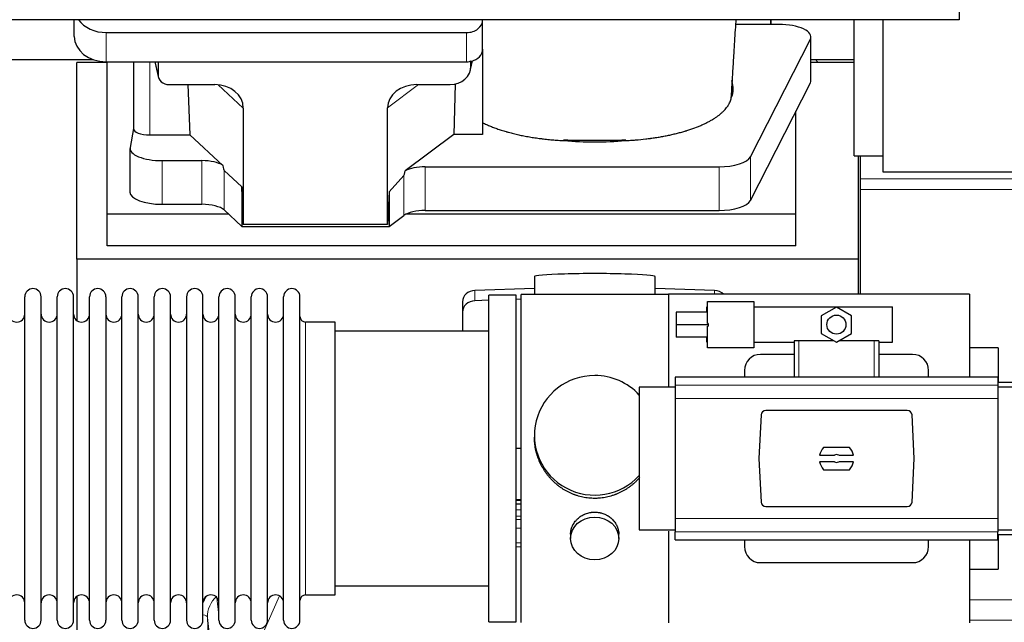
# Model space of a CAD drawing. Header units: inches. Extents: x 0 to 23760, y -13 to 16800.
# Tile 68 of 256: x 6342 to 6956, y 6453 to 6829. Entities that reach past the tile are written whole.
import ezdxf

# ---------------------------------------------------------------- set-up
doc = ezdxf.new("R2010")
doc.units = ezdxf.units.IN
doc.layers.add('1', color=7, linetype='Continuous', true_color=0xffffff)

msp = doc.modelspace()

# ---------------------------------------------------------------- linework, layer by layer
at = {"layer": '1', "color": 2, "linetype": 'Continuous', "lineweight": 25}
for p, q in [((6928.014, 6979.425), (6928.014, 6829.424)), ((6928.014, 6829.424), (2417.514, 6829.424)), ((6375.567, 6819.05), (6375.567, 6829.423)), ((6630.567, 6829.378), (6630.567, 6829.424)), ((6630.567, 6811.116), (6630.567, 6829.378)), ((6810.517, 6826.485), (6788.642, 6826.485)), ((6810.517, 6829.425), (6810.517, 6826.486)), ((6810.517, 6826.485), (6810.517, 6829.424)), ((6815.537, 6826.485), (6810.517, 6826.485)), ((6862.514, 6744.602), (6862.514, 6829.425)), ((6880.513, 6829.427), (6880.513, 6734.501)), ((6395.567, 6821.444), (6620.567, 6821.444)), ((6835.537, 6791.577), (6835.537, 6818.831)), ((6797.78, 6743.882), (6835.169, 6817.369)), ((6630.567, 6811.118), (6630.567, 6757.854)), ((6275.539, 6804.539), (6387.473, 6804.539)), ((6396.174, 6802.799), (6377.174, 6802.799)), ((6377.174, 6679.973), (6377.174, 6802.799)), ((6395.567, 6803.182), (6620.567, 6803.182)), ((6396.174, 6708.088), (6396.174, 6803.181)), ((6412.499, 6803.184), (6412.499, 6761.443)), ((6425.911, 6803.183), (6428.016, 6793.94)), ((6427.877, 6803.182), (6427.877, 6795.171)), ((6623.072, 6798.415), (6624.157, 6803.711)), ((6623.282, 6800.482), (6623.282, 6803.779)), ((6862.514, 6802.799), (6835.538, 6802.799)), ((6835.539, 6804.539), (6862.514, 6804.539)), ((6434.851, 6788.986), (6463.312, 6788.986)), ((6446.564, 6788.986), (6447.798, 6757.536)), ((6589.48, 6788.986), (6610.331, 6788.986)), ((6613.45, 6789.322), (6612.529, 6757.854)), ((6797.78, 6716.628), (6835.169, 6790.114)), ((6481.107, 6774.356), (6481.107, 6701.762)), ((6571.143, 6701.762), (6571.143, 6774.45)), ((6826.174, 6708.088), (6826.174, 6772.434)), ((6412.499, 6761.573), (6410.429, 6749.684)), ((6422.708, 6757.536), (6447.798, 6757.536)), ((6468.348, 6738.557), (6447.798, 6757.536)), ((6612.529, 6757.854), (6582.277, 6735.135)), ((6630.567, 6757.854), (6612.529, 6757.854)), ((6410.384, 6749.175), (6410.384, 6721.921)), ((6862.514, 6744.602), (6880.514, 6744.602)), ((6865.174, 6679.973), (6865.174, 6744.601)), ((6866.514, 6730.183), (6866.514, 6744.602)), ((6430.384, 6741.521), (6455.219, 6741.521)), ((6594.758, 6737.691), (6778.149, 6737.691)), ((6480.187, 6725.221), (6469.077, 6735.387)), ((6581.441, 6732.229), (6572.123, 6722.083)), ((6880.513, 6734.501), (7374.513, 6734.501)), ((6866.514, 6723.447), (6866.514, 6730.183)), ((6481.107, 6701.762), (6480.187, 6725.221)), ((6480.187, 6725.221), (6480.187, 6700.459)), ((6572.123, 6722.083), (6571.143, 6701.762)), ((6572.123, 6722.083), (6572.123, 6700.459)), ((6866.514, 6658.123), (6866.514, 6723.447)), ((6430.384, 6714.267), (6455.219, 6714.267)), ((6396.174, 6688.285), (6396.174, 6708.088)), ((6471.934, 6708.088), (6396.174, 6708.088)), ((6469.077, 6710.723), (6480.187, 6700.459)), ((6572.123, 6700.459), (6581.441, 6707.338)), ((6826.174, 6708.088), (6582.659, 6708.088)), ((6594.758, 6710.437), (6778.149, 6710.437)), ((6826.174, 6688.285), (6826.174, 6708.088)), ((6571.143, 6701.762), (6481.107, 6701.762)), ((6480.187, 6700.459), (6572.123, 6700.459)), ((6826.174, 6688.285), (6396.174, 6688.285)), ((6377.174, 6679.973), (6377.174, 6641.728)), ((6865.174, 6679.973), (6377.174, 6679.973)), ((6865.174, 6658.119), (6865.174, 6679.973)), ((6662.849, 6669.118), (6662.849, 6658.054)), ((6738.178, 6658.055), (6738.178, 6669.118)), ((6662.851, 6661.691), (6625.734, 6660.541)), ((6699.217, 6658.054), (6654.514, 6658.054)), ((6654.514, 6453.194), (6654.514, 6658.054)), ((6746.514, 6658.054), (6699.217, 6658.054)), ((6775.293, 6660.541), (6738.177, 6661.691)), ((6746.514, 6658.124), (6746.514, 6600.239)), ((6934.514, 6658.124), (6746.514, 6658.124)), ((6934.514, 6658.124), (6934.514, 6606.287)), ((6344.714, 6645.124), (6344.714, 6656.524)), ((6354.914, 6645.124), (6354.914, 6656.524)), ((6364.914, 6645.124), (6364.914, 6656.524)), ((6375.114, 6645.124), (6375.114, 6656.524)), ((6385.114, 6645.124), (6385.114, 6656.524)), ((6395.314, 6656.524), (6395.314, 6645.124)), ((6405.314, 6645.124), (6405.314, 6656.524)), ((6415.514, 6645.124), (6415.514, 6656.524)), ((6425.514, 6454.724), (6425.514, 6656.524)), ((6435.714, 6454.724), (6435.714, 6656.524)), ((6445.714, 6656.524), (6445.714, 6454.724)), ((6455.914, 6454.724), (6455.914, 6656.524)), ((6465.914, 6454.724), (6465.914, 6656.524)), ((6476.114, 6454.724), (6476.114, 6656.524)), ((6486.114, 6454.724), (6486.114, 6656.524)), ((6496.314, 6454.724), (6496.314, 6656.524)), ((6506.314, 6454.724), (6506.314, 6656.524)), ((6516.514, 6454.724), (6516.514, 6656.524)), ((6618.014, 6653.45), (6618.014, 6646.985)), ((6634.514, 6654.349), (6625.734, 6654.077)), ((6651.514, 6657.624), (6634.514, 6657.624)), ((6634.514, 6453.624), (6634.514, 6657.624)), ((6651.514, 6453.624), (6651.514, 6657.624)), ((6654.514, 6654.968), (6651.514, 6654.876)), ((6770.941, 6653.678), (6799.941, 6653.678)), ((6770.941, 6639.954), (6770.941, 6653.678)), ((6799.941, 6653.678), (6799.941, 6624.678)), ((6618.014, 6646.985), (6618.014, 6635.124)), ((6770.941, 6647.017), (6751.441, 6647.017)), ((6751.441, 6647.017), (6751.441, 6639.089)), ((6770.441, 6650.178), (6770.941, 6650.178)), ((6770.441, 6647.017), (6770.441, 6650.178)), ((6799.941, 6650.178), (6886.441, 6650.178)), ((6851.441, 6650.148), (6841.941, 6644.663)), ((6860.941, 6644.663), (6851.441, 6650.148)), ((6886.441, 6628.178), (6886.441, 6650.178)), ((6344.714, 6454.724), (6344.714, 6645.124)), ((6354.914, 6454.724), (6354.914, 6645.124)), ((6364.914, 6454.724), (6364.914, 6645.124)), ((6375.114, 6454.724), (6375.114, 6645.124)), ((6385.114, 6454.724), (6385.114, 6645.124)), ((6395.314, 6645.124), (6395.314, 6454.724)), ((6405.314, 6454.724), (6405.314, 6645.124)), ((6415.514, 6454.724), (6415.514, 6645.124)), ((6538.514, 6640.774), (6520.014, 6640.774)), ((6538.514, 6470.474), (6538.514, 6640.774)), ((6771.441, 6639.954), (6770.941, 6639.954)), ((6771.441, 6639.954), (6771.441, 6639.089)), ((6841.941, 6644.663), (6841.941, 6633.694)), ((6860.941, 6633.694), (6860.941, 6644.663)), ((6634.514, 6635.124), (6538.514, 6635.124)), ((6771.441, 6639.089), (6751.441, 6639.089)), ((6751.441, 6639.089), (6751.441, 6631.43)), ((6770.941, 6624.678), (6770.941, 6638.223)), ((6770.941, 6638.223), (6771.441, 6638.223)), ((6771.441, 6639.089), (6771.441, 6638.223)), ((6841.941, 6633.694), (6851.441, 6628.209)), ((6851.441, 6628.209), (6860.941, 6633.694)), ((6770.941, 6631.43), (6751.441, 6631.43)), ((6770.441, 6628.178), (6770.441, 6631.43)), ((6770.441, 6628.178), (6770.941, 6628.178)), ((6799.941, 6628.178), (6825.114, 6628.178)), ((6825.114, 6629.124), (6825.114, 6606.288)), ((6828.077, 6629.124), (6825.114, 6629.124)), ((6849.856, 6629.124), (6828.077, 6629.124)), ((6874.95, 6629.124), (6853.027, 6629.124)), ((6877.914, 6629.124), (6874.95, 6629.124)), ((6877.914, 6629.124), (6877.914, 6606.288)), ((6877.914, 6628.178), (6886.441, 6628.178)), ((6799.941, 6624.678), (6770.941, 6624.678)), ((6952.514, 6624.624), (6934.514, 6624.624)), ((6952.514, 6624.624), (6952.514, 6603.124)), ((6825.114, 6620.624), (6804.014, 6620.624)), ((6899.014, 6620.624), (6877.913, 6620.624)), ((6794.014, 6610.624), (6794.014, 6606.288)), ((6909.014, 6606.288), (6909.014, 6610.624)), ((6952.264, 6606.288), (6750.764, 6606.288)), ((6750.764, 6606.288), (6750.764, 6601.403)), ((6976.014, 6603.124), (6952.263, 6603.124)), ((6952.264, 6606.288), (6952.264, 6601.403)), ((6728.359, 6600.239), (6728.359, 6555.624)), ((6750.764, 6600.239), (6728.359, 6600.239)), ((6750.764, 6601.403), (6750.764, 6593.115)), ((6952.264, 6601.403), (6952.264, 6593.115)), ((6974.359, 6600.239), (6952.264, 6600.239)), ((6750.764, 6593.115), (6750.764, 6518.134)), ((6952.264, 6593.115), (6952.264, 6518.134)), ((6895.671, 6585.624), (6807.357, 6585.624)), ((6804.365, 6582.785), (6802.941, 6555.624)), ((6900.086, 6555.624), (6898.662, 6582.785)), ((6662.874, 6570.113), (6662.874, 6568.976)), ((6651.514, 6562.114), (6654.514, 6562.021)), ((6859.698, 6562.594), (6843.329, 6562.594)), ((6728.359, 6555.624), (6728.359, 6511.01)), ((6802.941, 6555.624), (6804.365, 6528.464)), ((6840.962, 6557.679), (6850.164, 6557.679)), ((6850.164, 6553.569), (6840.962, 6553.569)), ((6852.863, 6557.679), (6862.065, 6557.679)), ((6862.065, 6553.569), (6852.863, 6553.569)), ((6898.662, 6528.464), (6900.086, 6555.624)), ((6843.329, 6548.654), (6859.698, 6548.654)), ((6654.512, 6529.743), (6651.513, 6529.743)), ((6651.511, 6527.238), (6654.51, 6527.238)), ((6807.357, 6525.624), (6895.671, 6525.624)), ((6750.764, 6518.134), (6750.764, 6509.846)), ((6952.264, 6518.134), (6952.264, 6509.846)), ((6728.359, 6511.01), (6750.764, 6511.01)), ((6746.514, 6510.206), (6746.514, 6453.124)), ((6952.264, 6511.01), (6974.359, 6511.01)), ((6685.466, 6508.34), (6685.466, 6505.756)), ((6715.561, 6505.756), (6715.561, 6508.329)), ((6750.764, 6504.961), (6750.764, 6509.846)), ((6750.764, 6504.961), (6952.264, 6504.961)), ((6794.014, 6504.961), (6794.014, 6500.624)), ((6909.014, 6500.624), (6909.014, 6504.961)), ((6934.514, 6504.954), (6934.514, 6453.124)), ((6952.263, 6508.124), (6976.014, 6508.124)), ((6952.264, 6504.961), (6952.264, 6509.846)), ((6952.514, 6508.12), (6952.514, 6486.624)), ((6804.014, 6490.624), (6899.014, 6490.624)), ((6934.514, 6486.624), (6952.514, 6486.624)), ((6538.514, 6476.124), (6634.514, 6476.124)), ((6377.174, 6469.515), (6377.174, 6242.715)), ((6520.014, 6470.474), (6538.514, 6470.474)), ((6634.514, 6453.624), (6651.514, 6453.624))]:
    msp.add_line(p, q, dxfattribs=at)
at = {"layer": '1', "color": 110, "linetype": 'Continuous', "lineweight": 13}
for p, q in [((6395.567, 6803.182), (6395.567, 6821.444)), ((6620.567, 6803.182), (6620.567, 6821.444)), ((6835.169, 6817.369), (6835.169, 6790.114)), ((6422.708, 6757.536), (6422.708, 6803.182)), ((6426.053, 6803.183), (6427.877, 6795.171)), ((6623.282, 6800.482), (6623.93, 6803.645)), ((6481.107, 6774.356), (6465.369, 6788.891)), ((6590.498, 6788.986), (6571.143, 6774.45)), ((6797.78, 6743.882), (6797.78, 6716.628)), ((6430.384, 6741.521), (6430.384, 6714.267)), ((6455.219, 6741.521), (6455.219, 6714.267)), ((6594.758, 6737.691), (6594.758, 6710.437)), ((6778.149, 6737.691), (6778.149, 6710.437)), ((6469.077, 6735.387), (6469.077, 6710.723)), ((6581.441, 6732.229), (6581.441, 6707.338)), ((7374.014, 6730.183), (6866.514, 6730.183)), ((7374.014, 6723.447), (6866.514, 6723.447)), ((6625.734, 6660.541), (6625.734, 6654.077)), ((6775.293, 6660.541), (6775.293, 6658.124)), ((6520.014, 6470.474), (6520.014, 6640.774)), ((6828.077, 6629.124), (6828.077, 6606.289)), ((6874.95, 6629.124), (6874.95, 6606.289)), ((6750.764, 6601.403), (6952.264, 6601.403)), ((6750.764, 6593.115), (6952.264, 6593.115)), ((6654.512, 6529.353), (6651.513, 6529.353)), ((6651.511, 6523.601), (6654.512, 6523.601)), ((6654.512, 6519.631), (6651.511, 6519.631)), ((6651.512, 6517.54), (6654.511, 6517.54)), ((6750.764, 6518.134), (6952.264, 6518.134)), ((6654.511, 6512.246), (6651.512, 6512.246)), ((6750.764, 6509.846), (6952.264, 6509.846)), ((6651.513, 6502.988), (6654.512, 6502.988)), ((6654.512, 6500.543), (6651.513, 6500.543)), ((6464.686, 6468.756), (6465.914, 6457.668)), ((6503.681, 6469.878), (6488.301, 6434.847)), ((7031.292, 6467.479), (6934.519, 6467.479)), ((6458.75, 6456.502), (6471.816, 6124.608)), ((6463.998, 6409.096), (6458.75, 6456.502)), ((7374.014, 6454.753), (6934.519, 6454.753))]:
    msp.add_line(p, q, dxfattribs=at)
at = {"layer": '1', "color": 2, "linetype": 'Continuous', "lineweight": 25}
msp.add_circle((6851.441, 6639.178), 5.954, dxfattribs=at)
for centre, radius, start, end in [((6349.814, 6656.524), 5.1, 0, 180), ((6370.014, 6656.524), 5.1, 0, 180), ((6390.214, 6656.524), 5.1, 0, 180), ((6410.414, 6656.524), 5.1, 0, 180), ((6430.614, 6656.524), 5.1, 0, 180), ((6450.814, 6656.524), 5.1, 0, 180), ((6471.014, 6656.524), 5.1, 0, 180), ((6491.214, 6656.524), 5.1, 0, 180), ((6511.414, 6656.524), 5.1, 0, 180), ((6339.714, 6645.774), 5, 180, 0), ((6359.914, 6645.774), 5, 180, 0), ((6380.114, 6645.774), 5, 180, 0), ((6400.314, 6645.774), 5, 180, 0), ((6420.514, 6645.774), 5, 180, 0), ((6440.714, 6645.774), 5, 180, 0), ((6460.914, 6645.774), 5, 180, 0), ((6481.114, 6645.774), 5, 180, 0), ((6501.314, 6645.774), 5, 180, 0), ((6520.014, 6644.274), 3.5, 180, 270), ((6804.014, 6610.624), 10, 90, 180), ((6899.014, 6610.624), 10, 0, 90), ((6851.514, 6555.624), 10.75, 139.581023, 168.979349), ((6851.514, 6555.624), 10.75, 11.020651, 40.418977), ((6851.514, 6555.624), 10.75, 191.020651, 220.418977), ((6851.514, 6555.624), 2.459, 56.707115, 123.292885), ((6851.514, 6555.624), 2.459, 236.707115, 303.292885), ((6851.514, 6555.624), 10.75, 319.581023, 348.979349), ((6804.014, 6500.624), 10, 180, 270), ((6899.014, 6500.624), 10, 270, 0), ((6339.714, 6465.474), 5, 0, 180), ((6359.914, 6465.474), 5, 0, 180), ((6380.114, 6465.474), 5, 0, 180), ((6400.314, 6465.474), 5, 0, 180), ((6420.514, 6465.474), 5, 0, 180), ((6440.714, 6465.474), 5, 0, 180), ((6460.914, 6465.474), 5, 0, 180), ((6481.114, 6465.474), 5, 0, 180), ((6501.314, 6465.474), 5, 0, 180), ((6520.014, 6466.974), 3.5, 90, 180), ((6349.814, 6454.724), 5.1, 180, 0), ((6370.014, 6454.724), 5.1, 180, 0), ((6390.214, 6454.724), 5.1, 180, 0), ((6410.414, 6454.724), 5.1, 180, 0), ((6430.614, 6454.724), 5.1, 180, 0), ((6450.814, 6454.724), 5.1, 180, 0), ((6471.014, 6454.724), 5.1, 180, 0), ((6491.214, 6454.724), 5.1, 180, 0), ((6511.414, 6454.724), 5.1, 180, 0)]:
    msp.add_arc(centre, radius, start, end, dxfattribs=at)
for centre, major_axis, ratio, start_param, end_param in [((6395.567, 6837.311), (-20, 0), 0.7933958, 0.5202527, 1.5707963), ((6620.567, 6829.378), (-10, 0), 0.7933958, 1.5707963, 3.1415927), ((6815.537, 6818.831), (-20, 0), 0.3826834, 2.9492947, 4.712389), ((6395.567, 6819.05), (-20, 0), 0.7933958, 0, 1.5707963), ((6620.567, 6811.116), (-10, 0), 0.7933958, 1.8474697, 3.1415927), ((6610.242, 6800.561), (13.036, -0.373), 0.8874794, 4.7446027, 6.3085613), ((6620.567, 6811.116), (-10, 0), 0.7933958, 1.5707963, 1.7425489), ((6620.567, 6823.976), (0, -20.985), 0.4765235, 0.1717525, 0.2749449), ((6621.174, 6706.642), (-244, 0), 0.8870108, 3.6019342, 3.6108681), ((6434.904, 6795.219), (-7.024, -0.222), 0.8867966, 6.2551969, 7.8183965), ((6462.695, 6773.849), (-18.368, -1.548), 0.8197595, 3.0726, 4.6099191), ((6590.237, 6773.849), (19.053, -1.602), 0.7899984, 1.6768142, 3.2079098), ((6700.517, 6786.303), (-86.5, 0), 0.3826834, 2.9725041, 3.2916257), ((6815.537, 6791.577), (-20, 0), 0.3826834, 2.9492947, 3.1416097), ((6422.708, 6761.443), (-10.208, 0), 0.3826834, 0.0000123, 1.5707963), ((6700.517, 6786.303), (-86.5, 0), 0.3826834, 1.3483772, 1.7943795), ((6430.384, 6749.175), (-20, 0), 0.3826834, 6.216629, 7.8539816), ((6778.149, 6745.345), (-20, 0), 0.3826834, 1.5707963, 2.9492947), ((6455.219, 6735.781), (15, 0), 0.3826834, 0.5047652, 1.5707963), ((6455.219, 7146.995), (13.933, -411.641), 0.0134983, 6.1578935, 6.2699677), ((6594.758, 6731.951), (15, 0), 0.3826834, 1.5707963, 2.5536377), ((6594.758, 7078.461), (-13.469, -346.314), 0.0190642, 0.0224463, 0.1321927), ((6430.384, 6721.921), (-20, 0), 0.3826834, 0.0000123, 1.5707963), ((6455.219, 6708.527), (15, 0), 0.3826834, 0.392691, 1.5707963), ((6778.149, 6718.09), (-20, 0), 0.3826834, 1.5707963, 2.9492947), ((6594.758, 6704.697), (15, 0), 0.3826834, 1.5707963, 2.6633841), ((6700.514, 6669.118), (37.664, 0), 0.0504434, 0, 3.1415927), ((6626.014, 6653.45), (8, 0), 0.8870108, 1.6057029, 3.1415927), ((6775.014, 6653.45), (8, 0), 0.8870108, 0.7192044, 1.5358897), ((6626.014, 6646.985), (8, 0), 0.8870108, 1.6057029, 3.1415927), ((6700.514, 6570.113), (37.64, 0), 0.9914449, 1.5707963, 5.5451074), ((6700.514, 6570.113), (37.64, 0), 0.9914449, 0.7379797, 1.5707963), ((6807.364, 6582.62), (-2.07, 2.182), 0.9974002, 5.5252668, 7.0411038), ((6895.663, 6582.62), (2.07, 2.182), 0.9974002, 5.5252668, 7.0411038), ((6807.364, 6528.629), (-2.07, -2.182), 0.9974002, 5.5252668, 7.0411038), ((6895.663, 6528.629), (2.07, -2.182), 0.9974002, 5.5252668, 7.0411038)]:
    msp.add_ellipse(centre, major_axis=major_axis, ratio=ratio, start_param=start_param, end_param=end_param, dxfattribs=at)
msp.add_ellipse((6700.514, 6505.756), major_axis=(-15.048, 0), ratio=0.8870108, dxfattribs=at)
at = {"layer": '1', "color": 110, "linetype": 'Continuous', "lineweight": 13}
for centre, major_axis, ratio, start_param, end_param in [((6478.777, 6458.847), (24.034, -0.11), 0.8859493, 2.6223803, 2.8322909), ((6478.777, 6457), (20.033, -0.591), 0.8872905, 2.3837407, 3.2028538), ((6454.758, 6456.282), (3.997, 0.157), 0.4614673, 0.0341943, 1.2593116)]:
    msp.add_ellipse(centre, major_axis=major_axis, ratio=ratio, start_param=start_param, end_param=end_param, dxfattribs=at)
at = {"layer": '1', "color": 2, "linetype": 'Continuous', "lineweight": 25}
for points, knots in [([(6786.014, 6783.547), (6786.065, 6784.446), (6786.307, 6788.658), (6786.771, 6796.42), (6787.348, 6805.75), (6787.878, 6814.144), (6788.319, 6821.259), (6788.635, 6826.353), (6788.804, 6829.063), (6788.826, 6829.423)], [0, 0, 0, 0, 0.061061, 0.2853456, 0.5186589, 0.6735937, 0.826672, 0.9769431, 1, 1, 1, 1]), ([(6719.696, 6754.025), (6720.769, 6754.076), (6721.838, 6754.136), (6723.968, 6754.274), (6725.029, 6754.351), (6728.2, 6754.61), (6730.299, 6754.818), (6732.902, 6755.123), (6733.422, 6755.186), (6734.2, 6755.284), (6734.588, 6755.334), (6735.106, 6755.402), (6735.364, 6755.437), (6736.525, 6755.594), (6737.546, 6755.742), (6739.564, 6756.053), (6740.562, 6756.216), (6742.535, 6756.558), (6743.51, 6756.738), (6745.438, 6757.111), (6746.391, 6757.306), (6748.273, 6757.711), (6750.134, 6758.132), (6752.857, 6758.81), (6754.628, 6759.293), (6755.939, 6759.667), (6756.374, 6759.793), (6756.913, 6759.954), (6757.02, 6759.986), (6757.235, 6760.051), (6757.343, 6760.084), (6757.664, 6760.182), (6757.877, 6760.247), (6758.936, 6760.578), (6759.765, 6760.848), (6762.2, 6761.677), (6763.752, 6762.254), (6765.978, 6763.155), (6767.428, 6763.767), (6769.5, 6764.721), (6770.813, 6765.38), (6772.092, 6766.051), (6772.713, 6766.393), (6773.619, 6766.914), (6773.917, 6767.09), (6774.283, 6767.311), (6774.356, 6767.355), (6774.501, 6767.444), (6774.718, 6767.577), (6774.931, 6767.711), (6775.636, 6768.158), (6776.72, 6768.881), (6778.215, 6769.985), (6779.583, 6771.11), (6780.41, 6771.873), (6781.195, 6772.643), (6781.566, 6773.031), (6782.615, 6774.207), (6783.228, 6775.004), (6783.817, 6775.917), (6783.881, 6776.019), (6784.007, 6776.223), (6784.068, 6776.325), (6784.248, 6776.631), (6784.361, 6776.836), (6784.684, 6777.449), (6784.876, 6777.859), (6785.213, 6778.678), (6785.359, 6779.089), (6785.606, 6779.91), (6785.706, 6780.321), (6785.783, 6780.733)], [0, 0, 0, 0, 0.03125, 0.03125, 0.0625, 0.0625, 0.125, 0.125, 0.140625, 0.140625, 0.1484375, 0.1523438, 0.15625, 0.15625, 0.1875, 0.1875, 0.21875, 0.21875, 0.25, 0.25, 0.28125, 0.28125, 0.3125, 0.34375, 0.375, 0.375, 0.390625, 0.390625, 0.3945313, 0.3945313, 0.3984375, 0.3984375, 0.40625, 0.40625, 0.4375, 0.4375, 0.5, 0.5, 0.53125, 0.5625, 0.59375, 0.59375, 0.625, 0.625, 0.640625, 0.640625, 0.6445313, 0.6445313, 0.6484375, 0.65625, 0.65625, 0.6875, 0.71875, 0.75, 0.78125, 0.78125, 0.8125, 0.8125, 0.875, 0.875, 0.8828125, 0.8828125, 0.890625, 0.890625, 0.90625, 0.90625, 0.9375, 0.9375, 0.96875, 0.96875, 1, 1, 1, 1]), ([(6785.827, 6781.293), (6785.865, 6781.508), (6785.897, 6781.723), (6785.948, 6782.154), (6785.986, 6782.585), (6786.001, 6783.016), (6786.008, 6783.339), (6786.009, 6783.446), (6786.01, 6783.554)], [0, 0, 0, 0, 0.2858572, 0.2858572, 0.5717144, 0.8575716, 0.8575716, 1, 1, 1, 1]), ([(6630.567, 6765.188), (6631.33, 6764.806), (6632.116, 6764.432), (6633.732, 6763.701), (6635.394, 6762.986), (6637.143, 6762.303), (6638.937, 6761.637), (6639.856, 6761.312), (6641.74, 6760.678), (6642.704, 6760.37), (6644.185, 6759.92), (6644.684, 6759.772), (6645.316, 6759.59), (6645.443, 6759.553), (6645.697, 6759.481), (6645.824, 6759.445), (6646.207, 6759.337), (6646.463, 6759.267), (6647.748, 6758.915), (6648.791, 6758.645), (6650.905, 6758.126), (6653.046, 6757.628), (6655.244, 6757.173), (6657.47, 6756.738), (6658.597, 6756.532), (6660.879, 6756.14), (6662.034, 6755.955), (6664.374, 6755.607), (6665.558, 6755.443), (6667.056, 6755.253), (6667.507, 6755.197), (6667.959, 6755.142), (6668.262, 6755.106), (6668.413, 6755.088), (6669.17, 6754.999), (6669.777, 6754.932), (6671.6, 6754.737), (6672.82, 6754.62), (6675.267, 6754.407), (6676.495, 6754.313), (6678.959, 6754.147), (6680.196, 6754.076), (6681.436, 6754.017)], [0, 0, 0, 0, 0.0625, 0.0625, 0.125, 0.1875, 0.1875, 0.25, 0.25, 0.3125, 0.3125, 0.34375, 0.34375, 0.3515625, 0.3515625, 0.359375, 0.359375, 0.375, 0.375, 0.4375, 0.4375, 0.5, 0.5625, 0.5625, 0.625, 0.625, 0.6875, 0.6875, 0.75, 0.75, 0.765625, 0.7734375, 0.7734375, 0.78125, 0.78125, 0.8125, 0.8125, 0.875, 0.875, 0.9375, 0.9375, 1, 1, 1, 1]), ([(6681.247, 6754.495), (6682.042, 6754.457), (6682.839, 6754.423), (6684.437, 6754.366), (6685.237, 6754.343), (6686.44, 6754.317), (6686.841, 6754.309), (6687.645, 6754.297), (6688.047, 6754.292), (6688.852, 6754.284), (6689.255, 6754.282), (6690.061, 6754.277), (6690.465, 6754.276), (6691.07, 6754.274), (6691.272, 6754.274), (6691.675, 6754.273), (6691.877, 6754.273), (6692.483, 6754.273), (6692.887, 6754.273), (6694.098, 6754.274), (6694.906, 6754.274), (6697.329, 6754.274), (6698.944, 6754.274), (6702.175, 6754.273), (6703.79, 6754.273), (6707.02, 6754.273), (6708.636, 6754.273), (6710.301, 6754.273), (6710.352, 6754.273), (6710.453, 6754.273), (6710.503, 6754.272), (6710.655, 6754.273), (6710.756, 6754.273), (6711.059, 6754.273), (6711.26, 6754.274), (6711.866, 6754.278), (6712.27, 6754.281), (6712.876, 6754.288), (6713.078, 6754.291), (6713.481, 6754.297), (6714.086, 6754.307), (6714.69, 6754.32), (6716.698, 6754.368), (6718.295, 6754.426), (6719.88, 6754.503)], [0, 0, 0, 0, 0.0625, 0.0625, 0.125, 0.125, 0.15625, 0.15625, 0.1875, 0.1875, 0.21875, 0.21875, 0.25, 0.25, 0.265625, 0.265625, 0.28125, 0.28125, 0.3125, 0.3125, 0.375, 0.375, 0.5, 0.5, 0.625, 0.625, 0.75, 0.75, 0.7539062, 0.7539062, 0.7578125, 0.7578125, 0.765625, 0.765625, 0.78125, 0.78125, 0.8125, 0.8125, 0.828125, 0.828125, 0.84375, 0.875, 0.875, 1, 1, 1, 1]), ([(6700.514, 6530.741), (6699.886, 6530.741), (6698.636, 6530.774), (6696.78, 6530.919), (6694.94, 6531.158), (6693.116, 6531.49), (6691.31, 6531.916), (6690.117, 6532.261), (6689.226, 6532.544), (6688.93, 6532.643), (6688.56, 6532.77), (6688.487, 6532.796), (6688.339, 6532.848), (6688.119, 6532.927), (6687.313, 6533.223), (6686.018, 6533.746), (6684.336, 6534.525), (6682.699, 6535.384), (6681.105, 6536.322), (6679.556, 6537.34), (6678.552, 6538.072), (6677.934, 6538.546), (6677.81, 6538.642), (6677.566, 6538.834), (6677.201, 6539.125), (6676.842, 6539.422), (6676.132, 6540.023), (6675.208, 6540.845), (6673.887, 6542.138), (6672.629, 6543.493), (6671.434, 6544.907), (6670.681, 6545.891), (6670.132, 6546.645), (6669.861, 6547.025), (6669.597, 6547.412), (6669.422, 6547.671), (6669.335, 6547.801), (6668.905, 6548.454), (6668.245, 6549.511), (6667.337, 6551.134), (6666.509, 6552.793), (6665.761, 6554.487), (6665.094, 6556.219), (6664.704, 6557.397), (6664.432, 6558.291), (6664.301, 6558.74), (6664.158, 6559.268), (6664.098, 6559.495), (6664.059, 6559.647), (6664.04, 6559.723), (6663.868, 6560.406), (6663.593, 6561.624), (6663.273, 6563.454), (6663.044, 6565.288), (6662.906, 6567.126), (6662.874, 6568.374), (6662.874, 6569.009), (6662.874, 6569.028)], [0, 0, 0, 0, 0.0312188, 0.0624376, 0.0936563, 0.1248751, 0.1560939, 0.1873127, 0.1873127, 0.2029221, 0.2029221, 0.2068244, 0.2068244, 0.2107268, 0.2185315, 0.2497502, 0.280969, 0.3121878, 0.3434066, 0.3746254, 0.4058442, 0.4058442, 0.4136489, 0.4136489, 0.4214535, 0.4370629, 0.4370629, 0.4682817, 0.4995005, 0.5307193, 0.5619381, 0.5931568, 0.5931568, 0.6087662, 0.6165709, 0.6165709, 0.6243756, 0.6243756, 0.6555944, 0.6868132, 0.718032, 0.7492507, 0.7804695, 0.8116883, 0.8116883, 0.8272977, 0.8351024, 0.8390047, 0.8390047, 0.8429071, 0.8429071, 0.8741259, 0.9053447, 0.9365634, 0.9677822, 0.999001, 1, 1, 1, 1]), ([(6728.727, 6543.891), (6728.611, 6543.757), (6728.088, 6543.158), (6727.126, 6542.124), (6726.24, 6541.258), (6725.559, 6540.623), (6725.214, 6540.309), (6724.862, 6540), (6724.627, 6539.796), (6724.508, 6539.695), (6723.913, 6539.192), (6722.946, 6538.414), (6721.449, 6537.325), (6719.905, 6536.312), (6718.314, 6535.376), (6716.676, 6534.518), (6715.552, 6533.997), (6714.696, 6533.627), (6714.265, 6533.447), (6713.83, 6533.275), (6713.611, 6533.19), (6713.538, 6533.162), (6713.392, 6533.107), (6712.734, 6532.858), (6711.485, 6532.427), (6709.703, 6531.912), (6707.902, 6531.489), (6706.084, 6531.157), (6704.247, 6530.919), (6703.01, 6530.822), (6702.077, 6530.774), (6701.61, 6530.755), (6701.062, 6530.745), (6700.827, 6530.742), (6700.67, 6530.741), (6700.592, 6530.741), (6700.514, 6530.741)], [0, 0, 0, 0, 0.016659, 0.0745025, 0.1323461, 0.1323461, 0.1612679, 0.1757288, 0.1757288, 0.1901897, 0.1901897, 0.2480333, 0.3058769, 0.3637205, 0.4215641, 0.4794077, 0.5372513, 0.5372513, 0.5661731, 0.580634, 0.580634, 0.5878644, 0.5878644, 0.5950949, 0.6529385, 0.710782, 0.7686256, 0.8264692, 0.8843128, 0.9421564, 0.9421564, 0.9710782, 0.9855391, 0.9927696, 0.9927696, 1, 1, 1, 1]), ([(6685.466, 6508.338), (6685.466, 6508.768), (6685.49, 6509.201), (6685.55, 6509.747), (6685.564, 6509.858), (6685.594, 6510.078), (6685.644, 6510.408), (6685.707, 6510.736), (6685.852, 6511.388), (6685.971, 6511.818), (6686.255, 6512.669), (6686.421, 6513.09), (6686.704, 6513.714), (6686.804, 6513.921), (6686.937, 6514.178), (6686.963, 6514.23), (6687.018, 6514.332), (6687.1, 6514.485), (6687.186, 6514.636), (6687.477, 6515.136), (6687.729, 6515.524), (6688.274, 6516.277), (6688.565, 6516.642), (6689.032, 6517.172), (6689.192, 6517.345), (6689.441, 6517.601), (6689.567, 6517.728), (6689.696, 6517.853), (6689.782, 6517.936), (6689.826, 6517.977), (6690.22, 6518.346), (6690.585, 6518.656), (6691.343, 6519.241), (6691.736, 6519.516), (6692.55, 6520.03), (6692.971, 6520.27), (6693.515, 6520.546), (6693.625, 6520.6), (6693.846, 6520.706), (6693.958, 6520.758), (6694.294, 6520.909), (6694.52, 6521.004), (6695.203, 6521.273), (6695.665, 6521.431), (6696.603, 6521.703), (6697.079, 6521.817), (6697.803, 6521.955), (6698.046, 6521.996), (6698.413, 6522.048), (6698.536, 6522.064), (6698.721, 6522.086), (6698.783, 6522.093), (6698.906, 6522.106), (6698.968, 6522.112), (6699.524, 6522.165), (6700.016, 6522.188), (6700.999, 6522.188), (6701.489, 6522.166), (6702.467, 6522.074), (6702.954, 6522.006), (6703.562, 6521.891), (6703.683, 6521.866), (6703.926, 6521.814), (6704.288, 6521.732), (6704.645, 6521.638), (6705.352, 6521.434), (6705.814, 6521.277), (6706.72, 6520.921), (6707.164, 6520.722), (6707.816, 6520.392), (6708.031, 6520.277), (6708.349, 6520.097), (6708.455, 6520.035), (6708.665, 6519.91), (6708.768, 6519.846), (6709.282, 6519.522), (6709.676, 6519.247), (6710.434, 6518.663), (6710.797, 6518.355), (6711.491, 6517.707), (6711.822, 6517.367), (6712.177, 6516.966), (6712.216, 6516.921), (6712.293, 6516.831), (6712.409, 6516.696), (6712.671, 6516.377), (6712.883, 6516.097), (6713.293, 6515.531), (6713.545, 6515.144), (6714.008, 6514.351), (6714.218, 6513.944), (6714.502, 6513.32), (6714.592, 6513.11), (6714.718, 6512.79), (6714.758, 6512.684), (6714.836, 6512.47), (6714.874, 6512.363), (6715.053, 6511.828), (6715.173, 6511.397), (6715.365, 6510.531), (6715.438, 6510.096), (6715.511, 6509.439), (6715.53, 6509.22), (6715.548, 6508.89), (6715.556, 6508.725), (6715.559, 6508.56), (6715.561, 6508.449), (6715.561, 6508.394), (6715.561, 6508.336), (6715.561, 6508.334), (6715.561, 6508.331)], [0, 0, 0, 0, 0.0308202, 0.0308202, 0.0386347, 0.0386347, 0.0464491, 0.062078, 0.062078, 0.0933358, 0.0933358, 0.1245936, 0.1245936, 0.1402226, 0.1402226, 0.1441298, 0.1441298, 0.148037, 0.1558515, 0.1558515, 0.1871093, 0.1871093, 0.2183671, 0.2183671, 0.233996, 0.233996, 0.2418105, 0.2457177, 0.2457177, 0.2496249, 0.2496249, 0.2808827, 0.2808827, 0.3121405, 0.3121405, 0.3433983, 0.3433983, 0.3512128, 0.3512128, 0.3590273, 0.3590273, 0.3746562, 0.3746562, 0.405914, 0.405914, 0.4371718, 0.4371718, 0.4528007, 0.4528007, 0.4606152, 0.4606152, 0.4645224, 0.4645224, 0.4684296, 0.4684296, 0.4996874, 0.4996874, 0.5309452, 0.5309452, 0.5622031, 0.5622031, 0.5700175, 0.5700175, 0.577832, 0.5934609, 0.5934609, 0.6247187, 0.6247187, 0.6559765, 0.6559765, 0.6716054, 0.6716054, 0.6794199, 0.6794199, 0.6872343, 0.6872343, 0.7184921, 0.7184921, 0.7497499, 0.7497499, 0.7810078, 0.7810078, 0.784915, 0.784915, 0.7888222, 0.7966367, 0.8122656, 0.8122656, 0.8435234, 0.8435234, 0.8747812, 0.8747812, 0.8904101, 0.8904101, 0.8982246, 0.8982246, 0.906039, 0.906039, 0.9372968, 0.9372968, 0.9685546, 0.9685546, 0.9841835, 0.9841835, 0.991998, 0.9959052, 0.9959052, 0.9998125, 0.9998125, 1, 1, 1, 1])]:
    msp.add_open_spline(points, degree=3, knots=knots, dxfattribs=at)
msp.add_rational_spline([(6623.282, 6803.779), (6623.29, 6803.631), (6623.299, 6803.484)], [0.500000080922, 0.499999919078, 0.500000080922], degree=2, dxfattribs=at)
for points in [[(6786.075, 6791.637), (6786.065, 6791.508), (6786.055, 6791.38), (6786.045, 6791.251)], [(6785.783, 6780.733), (6785.798, 6780.919), (6785.812, 6781.106), (6785.827, 6781.293)], [(6681.436, 6754.017), (6681.374, 6754.176), (6681.31, 6754.336), (6681.247, 6754.495)], [(6719.88, 6754.503), (6719.818, 6754.344), (6719.757, 6754.185), (6719.696, 6754.025)]]:
    msp.add_open_spline(points, degree=3, dxfattribs=at)

doc.saveas('drawing.dxf')
